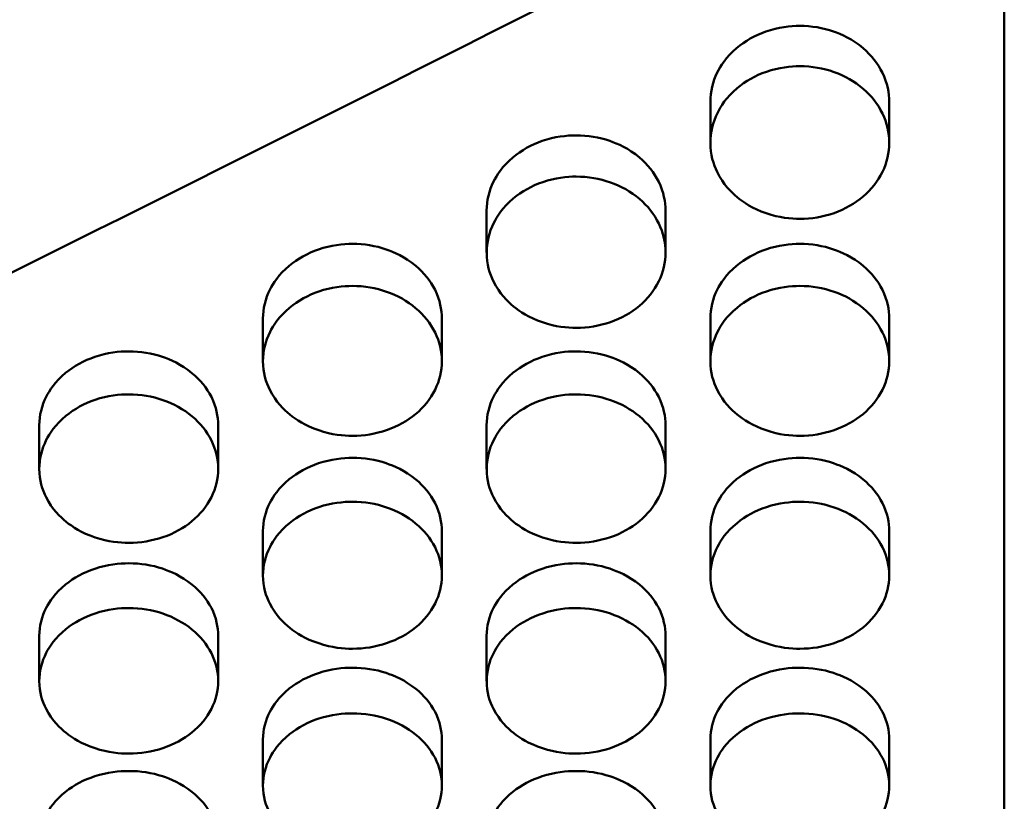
# Model space of a CAD drawing. Header units: millimetres. Extents: x 0 to 420, y 0 to 297.
# Tile 29 of 93: x 182.82 to 186.67, y 153.67 to 156.73. Entities that reach past the tile are written whole.
import ezdxf

# ---------------------------------------------------------------- set-up
doc = ezdxf.new("R2010")
doc.units = ezdxf.units.MM
doc.header["$LTSCALE"] = 0.75
doc.layers.add('Visible', color=7, linetype='Continuous', lineweight=50)

msp = doc.modelspace()

# ---------------------------------------------------------------- linework, layer by layer
at = {"layer": 'Visible', "extrusion": (0, 1, 0)}
for p, q in [((186.6699, 156.9453), (186.6699, 151.1068)), ((185.52, 156.2457), (185.52, 156.4058)), ((186.2198, 156.4057), (186.2198, 156.2457)), ((184.645, 155.8168), (184.645, 155.9803)), ((185.3448, 155.9803), (185.3448, 155.8167)), ((183.77, 155.3917), (183.77, 155.5588)), ((184.4698, 155.5587), (184.4698, 155.3916)), ((185.52, 155.3917), (185.52, 155.5588)), ((186.2198, 155.5587), (186.2198, 155.3916)), ((182.895, 154.9706), (182.895, 155.1412)), ((183.5948, 155.1411), (183.5948, 154.9706)), ((184.645, 154.9706), (184.645, 155.1412)), ((185.3448, 155.1411), (185.3448, 154.9706)), ((183.77, 154.5536), (183.77, 154.7276)), ((184.4698, 154.7276), (184.4698, 154.5536)), ((185.52, 154.5536), (185.52, 154.7276)), ((186.2198, 154.7276), (186.2198, 154.5536)), ((182.895, 154.1408), (182.895, 154.3182)), ((183.5948, 154.3181), (183.5948, 154.1407)), ((184.645, 154.1408), (184.645, 154.3182)), ((185.3448, 154.3181), (185.3448, 154.1407)), ((183.77, 153.7321), (183.77, 153.9129)), ((184.4698, 153.9129), (184.4698, 153.7321)), ((185.52, 153.7321), (185.52, 153.9129)), ((186.2198, 153.9129), (186.2198, 153.7321))]:
    msp.add_line(p, q, dxfattribs=at)
at = {"layer": 'Visible'}
for points in [[(185.946, 159.1784), (183.6373, 157.9585), (181.3286, 156.7744), (179.0199, 155.6337)], [(185.9146, 157.3143), (183.8577, 156.2622), (181.8007, 155.2418), (179.7438, 154.2583)], [(186.2198, 156.4066), (186.2198, 156.4063), (186.2198, 156.406), (186.2197, 156.4057)], [(185.3448, 155.9812), (185.3448, 155.9809), (185.3448, 155.9806), (185.3448, 155.9803)], [(184.4698, 155.5596), (184.4698, 155.5593), (184.4698, 155.559), (184.4698, 155.5587)], [(186.2198, 155.5597), (186.2198, 155.5593), (186.2198, 155.559), (186.2197, 155.5587)], [(183.5948, 155.142), (183.5948, 155.1417), (183.5948, 155.1414), (183.5948, 155.1411)], [(185.3448, 155.142), (185.3448, 155.1417), (185.3448, 155.1414), (185.3448, 155.1411)], [(184.4698, 154.7285), (184.4698, 154.7282), (184.4698, 154.7279), (184.4698, 154.7276)], [(186.2198, 154.7285), (186.2198, 154.7282), (186.2198, 154.7279), (186.2197, 154.7276)], [(182.895, 154.3182), (182.895, 154.3185), (182.895, 154.3188), (182.895, 154.319)], [(183.5948, 154.319), (183.5948, 154.3187), (183.5948, 154.3184), (183.5948, 154.3181)], [(184.645, 154.3182), (184.645, 154.3185), (184.645, 154.3188), (184.645, 154.3191)], [(185.3448, 154.319), (185.3448, 154.3187), (185.3448, 154.3184), (185.3448, 154.3181)], [(183.77, 153.9129), (183.77, 153.9132), (183.77, 153.9135), (183.77, 153.9138)], [(184.4698, 153.9138), (184.4698, 153.9135), (184.4698, 153.9132), (184.4698, 153.9129)], [(185.52, 153.9129), (185.52, 153.9132), (185.52, 153.9135), (185.52, 153.9138)], [(186.2198, 153.9138), (186.2198, 153.9135), (186.2198, 153.9132), (186.2197, 153.9129)]]:
    msp.add_open_spline(points, degree=3, dxfattribs=at)
for points, knots in [([(185.8699, 156.7034), (185.8329, 156.7033), (185.7865, 156.6984), (185.6945, 156.6664), (185.6558, 156.6444), (185.581, 156.5812), (185.5594, 156.5459), (185.5292, 156.4847), (185.5202, 156.4459), (185.52, 156.4063), (185.52, 156.406), (185.52, 156.4058)], [0, 0, 0, 0, 0.01110795, 0.01110795, 0.02082529, 0.02082529, 0.03319228, 0.03319228, 0.05122609, 0.05122609, 0.05135306, 0.05135306, 0.05135306, 0.05135306]), ([(186.2198, 156.4057), (186.2198, 156.406), (186.2198, 156.4063), (186.2196, 156.4408), (186.2126, 156.4799), (186.1755, 156.5565), (186.1502, 156.5883), (186.0752, 156.6519), (186.0327, 156.6709), (185.9601, 156.6961), (185.9153, 156.7034), (185.8699, 156.7034)], [0.03876478, 0.03876478, 0.03876478, 0.03876478, 0.03879934, 0.03879934, 0.04271786, 0.04271786, 0.04625381, 0.04625381, 0.05080288, 0.05080288, 0.05705746, 0.05705746, 0.05705746, 0.05705746]), ([(185.8699, 155.949), (185.8354, 155.9491), (185.7903, 155.9531), (185.6847, 155.9894), (185.6491, 156.0137), (185.6021, 156.053), (185.5705, 156.0842), (185.5318, 156.1628), (185.5199, 156.2006), (185.5202, 156.2865), (185.5294, 156.326), (185.5599, 156.3879), (185.5819, 156.4238), (185.6573, 156.4873), (185.6961, 156.5093), (185.7882, 156.5412), (185.8341, 156.5458), (185.8699, 156.5458)], [-0.1685904, -0.1685904, -0.1685904, -0.1685904, -0.1359418, -0.1359418, -0.1024572, -0.1024572, -0.0703864, -0.0703864, -0.049943, -0.049943, -0.0321995, -0.0321995, -0.0201285, -0.0201285, -0.0107276, -0.0107276, -0.000001, -0.000001, -0.000001, -0.000001]), ([(185.8699, 156.5458), (185.9635, 156.546), (186.0511, 156.5145), (186.1173, 156.458), (186.1503, 156.4298), (186.1755, 156.3976), (186.1931, 156.361), (186.2107, 156.3244), (186.2196, 156.286), (186.2198, 156.2466), (186.2199, 156.2071), (186.211, 156.1692), (186.1931, 156.1326), (186.1752, 156.096), (186.1497, 156.0636), (186.1173, 156.036), (186.085, 156.0084), (186.0473, 155.987), (186.0038, 155.9718), (185.9602, 155.9565), (185.9159, 155.9489), (185.8699, 155.949)], [0.5, 0.5, 0.5, 0.5, 0.625, 0.625, 0.625, 0.6875, 0.6875, 0.6875, 0.75, 0.75, 0.75, 0.8125, 0.8125, 0.8125, 0.875, 0.875, 0.875, 0.9375, 0.9375, 0.9375, 1, 1, 1, 1]), ([(185.52, 156.4058), (185.52, 156.4061), (185.52, 156.4064), (185.52, 156.4067), (185.52, 156.4067), (185.52, 156.4067)], [0.051084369, 0.051084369, 0.051084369, 0.051084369, 0.0512242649, 0.0512242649, 0.0512351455, 0.0512351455, 0.0512351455, 0.0512351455]), ([(184.9949, 156.2753), (184.9579, 156.2753), (184.9115, 156.2704), (184.8195, 156.2387), (184.7808, 156.2168), (184.706, 156.1542), (184.6844, 156.1193), (184.6542, 156.0586), (184.6452, 156.0201), (184.645, 155.9809), (184.645, 155.9806), (184.645, 155.9803)], [0, 0, 0, 0, 0.01110803, 0.01110803, 0.02082541, 0.02082541, 0.03319253, 0.03319253, 0.05122665, 0.05122665, 0.05135363, 0.05135363, 0.05135363, 0.05135363]), ([(185.3448, 155.9803), (185.3448, 155.9806), (185.3448, 155.9809), (185.3446, 156.0151), (185.3376, 156.0538), (185.3005, 156.1298), (185.2752, 156.1613), (185.2002, 156.2243), (185.1577, 156.2431), (185.0851, 156.2681), (185.0403, 156.2754), (184.9949, 156.2753)], [0.03876108, 0.03876108, 0.03876108, 0.03876108, 0.03879563, 0.03879563, 0.04271206, 0.04271206, 0.04624642, 0.04624642, 0.05079346, 0.05079346, 0.05704508, 0.05704508, 0.05704508, 0.05704508]), ([(184.9949, 155.5227), (184.9604, 155.5228), (184.9153, 155.5268), (184.8097, 155.5628), (184.7742, 155.5868), (184.7271, 155.6258), (184.6955, 155.6567), (184.6568, 155.7346), (184.6449, 155.772), (184.6452, 155.8572), (184.6544, 155.8963), (184.6849, 155.9577), (184.7069, 155.9932), (184.7823, 156.0562), (184.8211, 156.078), (184.9132, 156.1096), (184.9591, 156.1142), (184.9949, 156.1142)], [-0.1686053, -0.1686053, -0.1686053, -0.1686053, -0.1359499, -0.1359499, -0.1024604, -0.1024604, -0.0703879, -0.0703879, -0.0499437, -0.0499437, -0.0321998, -0.0321998, -0.0201287, -0.0201287, -0.0107277, -0.0107277, -0.000001, -0.000001, -0.000001, -0.000001]), ([(184.9949, 156.1142), (185.0885, 156.1143), (185.1761, 156.0831), (185.2423, 156.0272), (185.2753, 155.9992), (185.3006, 155.9673), (185.3181, 155.931), (185.3357, 155.8947), (185.3446, 155.8567), (185.3448, 155.8176), (185.3449, 155.7785), (185.336, 155.7409), (185.3181, 155.7047), (185.3002, 155.6684), (185.2747, 155.6363), (185.2423, 155.6089), (185.21, 155.5816), (185.1723, 155.5604), (185.1288, 155.5453), (185.0852, 155.5302), (185.0409, 155.5227), (184.9949, 155.5227)], [0.5, 0.5, 0.5, 0.5, 0.625, 0.625, 0.625, 0.6875, 0.6875, 0.6875, 0.75, 0.75, 0.75, 0.8125, 0.8125, 0.8125, 0.875, 0.875, 0.875, 0.9375, 0.9375, 0.9375, 1, 1, 1, 1]), ([(184.645, 155.9803), (184.645, 155.9806), (184.645, 155.981), (184.645, 155.9813), (184.645, 155.9813), (184.645, 155.9813)], [0.0510767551, 0.0510767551, 0.0510767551, 0.0510767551, 0.051216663, 0.051216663, 0.0512312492, 0.0512312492, 0.0512312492, 0.0512312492]), ([(184.1199, 155.8511), (184.0829, 155.8511), (184.0365, 155.8462), (183.9445, 155.8148), (183.9058, 155.7931), (183.831, 155.7311), (183.8094, 155.6964), (183.7792, 155.6363), (183.7702, 155.5982), (183.77, 155.5593), (183.77, 155.5591), (183.77, 155.5588)], [0, 0, 0, 0, 0.0111089, 0.0111089, 0.02082749, 0.02082749, 0.033196, 0.033196, 0.0512316, 0.0512316, 0.05135861, 0.05135861, 0.05135861, 0.05135861]), ([(184.4698, 155.5587), (184.4698, 155.559), (184.4698, 155.5593), (184.4696, 155.5932), (184.4626, 155.6316), (184.4255, 155.7069), (184.4002, 155.7381), (184.3252, 155.8006), (184.2827, 155.8192), (184.2101, 155.844), (184.1653, 155.8512), (184.1199, 155.8511)], [0.0387594, 0.0387594, 0.0387594, 0.0387594, 0.03879394, 0.03879394, 0.04270945, 0.04270945, 0.0462431, 0.0462431, 0.05078926, 0.05078926, 0.05703966, 0.05703966, 0.05703966, 0.05703966]), ([(185.8699, 155.8511), (185.8329, 155.8511), (185.7865, 155.8462), (185.6945, 155.8148), (185.6558, 155.7931), (185.581, 155.7311), (185.5594, 155.6964), (185.5292, 155.6363), (185.5202, 155.5982), (185.52, 155.5593), (185.52, 155.5591), (185.52, 155.5588)], [0, 0, 0, 0, 0.01110779, 0.01110779, 0.0208249, 0.0208249, 0.03319162, 0.03319162, 0.0512251, 0.0512251, 0.05135209, 0.05135209, 0.05135209, 0.05135209]), ([(186.2198, 155.5587), (186.2198, 155.559), (186.2198, 155.5593), (186.2196, 155.5932), (186.2126, 155.6316), (186.1755, 155.7069), (186.1502, 155.7381), (186.0752, 155.8006), (186.0327, 155.8192), (185.9601, 155.844), (185.9153, 155.8512), (185.8699, 155.8511)], [0.03876326, 0.03876326, 0.03876326, 0.03876326, 0.03879782, 0.03879782, 0.04271518, 0.04271518, 0.04625015, 0.04625015, 0.05079793, 0.05079793, 0.0570506, 0.0570506, 0.0570506, 0.0570506]), ([(184.1199, 155.1004), (184.0854, 155.1005), (184.0403, 155.1044), (183.9347, 155.1401), (183.8992, 155.1639), (183.8521, 155.2025), (183.8205, 155.2332), (183.7818, 155.3103), (183.7699, 155.3474), (183.7702, 155.4317), (183.7794, 155.4705), (183.8099, 155.5314), (183.8319, 155.5665), (183.9073, 155.629), (183.9461, 155.6506), (184.0382, 155.6819), (184.0841, 155.6864), (184.1199, 155.6865)], [-0.1686138, -0.1686138, -0.1686138, -0.1686138, -0.1359571, -0.1359571, -0.1024668, -0.1024668, -0.0703942, -0.0703942, -0.049949, -0.049949, -0.0322035, -0.0322035, -0.0201309, -0.0201309, -0.0107286, -0.0107286, -0.000001, -0.000001, -0.000001, -0.000001]), ([(184.1199, 155.6865), (184.2135, 155.6866), (184.3011, 155.6556), (184.3673, 155.6002), (184.4003, 155.5725), (184.4256, 155.5409), (184.4432, 155.5049), (184.4607, 155.469), (184.4696, 155.4313), (184.4698, 155.3925), (184.4699, 155.3538), (184.461, 155.3166), (184.4431, 155.2806), (184.4252, 155.2447), (184.3997, 155.2129), (184.3673, 155.1858), (184.335, 155.1587), (184.2973, 155.1377), (184.2538, 155.1228), (184.2102, 155.1078), (184.1659, 155.1004), (184.1199, 155.1004)], [0.5, 0.5, 0.5, 0.5, 0.625, 0.625, 0.625, 0.6875, 0.6875, 0.6875, 0.75, 0.75, 0.75, 0.8125, 0.8125, 0.8125, 0.875, 0.875, 0.875, 0.9375, 0.9375, 0.9375, 1, 1, 1, 1]), ([(185.8699, 155.1004), (185.8354, 155.1005), (185.7903, 155.1044), (185.6847, 155.1401), (185.6492, 155.1639), (185.6021, 155.2025), (185.5705, 155.2332), (185.5318, 155.3103), (185.5199, 155.3474), (185.5202, 155.4317), (185.5294, 155.4705), (185.5599, 155.5314), (185.5819, 155.5665), (185.6573, 155.629), (185.6961, 155.6506), (185.7882, 155.6819), (185.8341, 155.6864), (185.8699, 155.6865)], [-0.1685955, -0.1685955, -0.1685955, -0.1685955, -0.1359425, -0.1359425, -0.1024554, -0.1024554, -0.0703852, -0.0703852, -0.049942, -0.049942, -0.0321988, -0.0321988, -0.0201281, -0.0201281, -0.0107274, -0.0107274, -0.000001, -0.000001, -0.000001, -0.000001]), ([(185.8699, 155.6865), (185.9635, 155.6866), (186.0511, 155.6556), (186.1173, 155.6002), (186.1503, 155.5725), (186.1755, 155.5409), (186.1931, 155.5049), (186.2107, 155.469), (186.2196, 155.4313), (186.2198, 155.3925), (186.2199, 155.3538), (186.211, 155.3166), (186.1931, 155.2806), (186.1752, 155.2447), (186.1497, 155.2129), (186.1173, 155.1858), (186.085, 155.1587), (186.0473, 155.1377), (186.0038, 155.1228), (185.9602, 155.1078), (185.9159, 155.1004), (185.8699, 155.1004)], [0.5, 0.5, 0.5, 0.5, 0.625, 0.625, 0.625, 0.6875, 0.6875, 0.6875, 0.75, 0.75, 0.75, 0.8125, 0.8125, 0.8125, 0.875, 0.875, 0.875, 0.9375, 0.9375, 0.9375, 1, 1, 1, 1]), ([(183.77, 155.5588), (183.77, 155.5591), (183.77, 155.5594), (183.77, 155.5597), (183.77, 155.5597), (183.77, 155.5598)], [0.0510844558, 0.0510844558, 0.0510844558, 0.0510844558, 0.0512244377, 0.0512244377, 0.0512344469, 0.0512344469, 0.0512344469, 0.0512344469]), ([(185.52, 155.5588), (185.52, 155.5591), (185.52, 155.5594), (185.52, 155.5597), (185.52, 155.5597), (185.52, 155.5597)], [0.0510804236, 0.0510804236, 0.0510804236, 0.0510804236, 0.0512203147, 0.0512203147, 0.051226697, 0.051226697, 0.051226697, 0.051226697]), ([(183.2449, 155.4308), (183.2079, 155.4307), (183.1615, 155.4259), (183.0695, 155.3948), (183.0308, 155.3733), (182.956, 155.3118), (182.9344, 155.2775), (182.9042, 155.218), (182.8952, 155.1802), (182.895, 155.1417), (182.895, 155.1415), (182.895, 155.1412)], [0, 0, 0, 0, 0.01110999, 0.01110999, 0.0208302, 0.0208302, 0.03320099, 0.03320099, 0.05124047, 0.05124047, 0.05136756, 0.05136756, 0.05136756, 0.05136756]), ([(183.5948, 155.1411), (183.5948, 155.1414), (183.5948, 155.1417), (183.5946, 155.1753), (183.5876, 155.2133), (183.5505, 155.2879), (183.5252, 155.3188), (183.4502, 155.3807), (183.4077, 155.3991), (183.3351, 155.4237), (183.2903, 155.4308), (183.2449, 155.4308)], [0.03875899, 0.03875899, 0.03875899, 0.03875899, 0.03879352, 0.03879352, 0.04270873, 0.04270873, 0.04624216, 0.04624216, 0.05078805, 0.05078805, 0.05703804, 0.05703804, 0.05703804, 0.05703804]), ([(184.9949, 155.4308), (184.9579, 155.4307), (184.9115, 155.4259), (184.8195, 155.3948), (184.7808, 155.3733), (184.706, 155.3118), (184.6844, 155.2775), (184.6542, 155.218), (184.6452, 155.1802), (184.645, 155.1417), (184.645, 155.1415), (184.645, 155.1412)], [0, 0, 0, 0, 0.01110897, 0.01110897, 0.02082777, 0.02082777, 0.03319644, 0.03319644, 0.05123196, 0.05123196, 0.051359, 0.051359, 0.051359, 0.051359]), ([(185.3448, 155.1411), (185.3448, 155.1414), (185.3448, 155.1417), (185.3446, 155.1753), (185.3376, 155.2133), (185.3005, 155.2879), (185.2752, 155.3188), (185.2002, 155.3807), (185.1577, 155.3991), (185.0851, 155.4237), (185.0403, 155.4308), (184.9949, 155.4308)], [0.03876106, 0.03876106, 0.03876106, 0.03876106, 0.03879559, 0.03879559, 0.04271164, 0.04271164, 0.04624564, 0.04624564, 0.05079226, 0.05079226, 0.05704342, 0.05704342, 0.05704342, 0.05704342]), ([(183.2449, 154.6821), (183.2104, 154.6822), (183.1653, 154.6861), (183.0597, 154.7214), (183.0242, 154.745), (182.9771, 154.7832), (182.9455, 154.8136), (182.9068, 154.89), (182.8949, 154.9267), (182.8952, 155.0103), (182.9044, 155.0487), (182.9349, 155.109), (182.9569, 155.1438), (183.0323, 155.2056), (183.0711, 155.2271), (183.1632, 155.2581), (183.2091, 155.2626), (183.2449, 155.2626)], [-0.1686284, -0.1686284, -0.1686284, -0.1686284, -0.1359701, -0.1359701, -0.1024785, -0.1024785, -0.0704052, -0.0704052, -0.0499575, -0.0499575, -0.0322088, -0.0322088, -0.0201339, -0.0201339, -0.0107298, -0.0107298, -0.000001, -0.000001, -0.000001, -0.000001]), ([(183.2449, 155.2626), (183.3385, 155.2627), (183.4261, 155.2321), (183.4923, 155.1771), (183.5253, 155.1497), (183.5506, 155.1184), (183.5682, 155.0828), (183.5858, 155.0471), (183.5946, 155.0098), (183.5948, 154.9715), (183.5949, 154.9331), (183.586, 154.8962), (183.5681, 154.8606), (183.5502, 154.825), (183.5247, 154.7935), (183.4923, 154.7667), (183.46, 154.7399), (183.4223, 154.7191), (183.3788, 154.7043), (183.3352, 154.6895), (183.2909, 154.6821), (183.2449, 154.6821)], [0.5, 0.5, 0.5, 0.5, 0.625, 0.625, 0.625, 0.6875, 0.6875, 0.6875, 0.75, 0.75, 0.75, 0.8125, 0.8125, 0.8125, 0.875, 0.875, 0.875, 0.9375, 0.9375, 0.9375, 1, 1, 1, 1]), ([(184.9949, 154.6821), (184.9604, 154.6822), (184.9153, 154.6861), (184.8097, 154.7214), (184.7742, 154.745), (184.7271, 154.7832), (184.6955, 154.8136), (184.6568, 154.89), (184.6449, 154.9267), (184.6452, 155.0103), (184.6544, 155.0487), (184.6849, 155.109), (184.7069, 155.1438), (184.7823, 155.2056), (184.8211, 155.2271), (184.9132, 155.2581), (184.9591, 155.2626), (184.9949, 155.2626)], [-0.1686237, -0.1686237, -0.1686237, -0.1686237, -0.1359644, -0.1359644, -0.1024721, -0.1024721, -0.0703984, -0.0703984, -0.0499515, -0.0499515, -0.0322044, -0.0322044, -0.0201313, -0.0201313, -0.0107287, -0.0107287, -0.000001, -0.000001, -0.000001, -0.000001]), ([(184.9949, 155.2626), (185.0885, 155.2627), (185.1761, 155.2321), (185.2423, 155.1771), (185.2753, 155.1497), (185.3006, 155.1184), (185.3181, 155.0828), (185.3357, 155.0471), (185.3446, 155.0098), (185.3448, 154.9715), (185.3449, 154.9331), (185.336, 154.8962), (185.3181, 154.8606), (185.3002, 154.825), (185.2747, 154.7935), (185.2423, 154.7667), (185.21, 154.7399), (185.1723, 154.7191), (185.1288, 154.7043), (185.0852, 154.6895), (185.0409, 154.6821), (184.9949, 154.6821)], [0.5, 0.5, 0.5, 0.5, 0.625, 0.625, 0.625, 0.6875, 0.6875, 0.6875, 0.75, 0.75, 0.75, 0.8125, 0.8125, 0.8125, 0.875, 0.875, 0.875, 0.9375, 0.9375, 0.9375, 1, 1, 1, 1]), ([(182.895, 155.1412), (182.895, 155.1415), (182.895, 155.1418), (182.895, 155.1421), (182.895, 155.1421), (182.895, 155.1421)], [0.0510910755, 0.0510910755, 0.0510910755, 0.0510910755, 0.0512311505, 0.0512311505, 0.0512354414, 0.0512354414, 0.0512354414, 0.0512354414]), ([(184.645, 155.1412), (184.645, 155.1415), (184.645, 155.1418), (184.645, 155.1421), (184.645, 155.1421), (184.645, 155.1421)], [0.0510815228, 0.0510815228, 0.0510815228, 0.0510815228, 0.0512214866, 0.0512214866, 0.0512277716, 0.0512277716, 0.0512277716, 0.0512277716]), ([(184.1199, 155.0144), (184.0829, 155.0143), (184.0365, 155.0096), (183.9445, 154.9787), (183.9058, 154.9575), (183.831, 154.8966), (183.8094, 154.8626), (183.7792, 154.8037), (183.7702, 154.7663), (183.77, 154.7282), (183.77, 154.7279), (183.77, 154.7276)], [0, 0, 0, 0, 0.01111086, 0.01111086, 0.02083234, 0.02083234, 0.03320508, 0.03320508, 0.05124864, 0.05124864, 0.05137576, 0.05137576, 0.05137576, 0.05137576]), ([(184.4698, 154.7276), (184.4698, 154.7279), (184.4698, 154.7282), (184.4696, 154.7614), (184.4626, 154.799), (184.4255, 154.8729), (184.4002, 154.9035), (184.3252, 154.9648), (184.2827, 154.983), (184.2101, 155.0074), (184.1653, 155.0144), (184.1199, 155.0144)], [0.0387606, 0.0387606, 0.0387606, 0.0387606, 0.03879515, 0.03879515, 0.04271114, 0.04271114, 0.04624508, 0.04624508, 0.05079172, 0.05079172, 0.05704303, 0.05704303, 0.05704303, 0.05704303]), ([(185.8699, 155.0144), (185.8329, 155.0143), (185.7865, 155.0096), (185.6945, 154.9787), (185.6558, 154.9575), (185.581, 154.8966), (185.5594, 154.8626), (185.5292, 154.8037), (185.5202, 154.7663), (185.52, 154.7282), (185.52, 154.7279), (185.52, 154.7276)], [0, 0, 0, 0, 0.0111071, 0.0111071, 0.02082331, 0.02082331, 0.0331889, 0.0331889, 0.0512209, 0.0512209, 0.0513479, 0.0513479, 0.0513479, 0.0513479]), ([(186.2198, 154.7276), (186.2198, 154.7279), (186.2198, 154.7282), (186.2196, 154.7614), (186.2126, 154.799), (186.1755, 154.8729), (186.1502, 154.9035), (186.0752, 154.9648), (186.0327, 154.983), (185.9601, 155.0074), (185.9153, 155.0144), (185.8699, 155.0144)], [0.03876057, 0.03876057, 0.03876057, 0.03876057, 0.03879512, 0.03879512, 0.04271063, 0.04271063, 0.04624411, 0.04624411, 0.05078988, 0.05078988, 0.05703949, 0.05703949, 0.05703949, 0.05703949]), ([(184.1199, 154.268), (184.0854, 154.268), (184.0403, 154.2719), (183.9347, 154.3069), (183.8992, 154.3302), (183.8521, 154.3681), (183.8205, 154.3981), (183.7818, 154.4738), (183.7699, 154.5101), (183.7702, 154.5929), (183.7794, 154.6309), (183.8099, 154.6906), (183.8319, 154.7251), (183.9073, 154.7864), (183.9461, 154.8076), (184.0382, 154.8383), (184.0841, 154.8427), (184.1199, 154.8428)], [-0.1686393, -0.1686393, -0.1686393, -0.1686393, -0.1359798, -0.1359798, -0.1024871, -0.1024871, -0.0704126, -0.0704126, -0.0499633, -0.0499633, -0.0322128, -0.0322128, -0.0201363, -0.0201363, -0.0107308, -0.0107308, -0.000001, -0.000001, -0.000001, -0.000001]), ([(184.1199, 154.8428), (184.2135, 154.8429), (184.3011, 154.8125), (184.3673, 154.7581), (184.4003, 154.7309), (184.4256, 154.6999), (184.4432, 154.6647), (184.4607, 154.6294), (184.4696, 154.5924), (184.4698, 154.5544), (184.4699, 154.5165), (184.461, 154.4799), (184.4431, 154.4447), (184.4252, 154.4095), (184.3997, 154.3783), (184.3673, 154.3517), (184.335, 154.3251), (184.2973, 154.3046), (184.2538, 154.2899), (184.2102, 154.2752), (184.1659, 154.2679), (184.1199, 154.268)], [0.5, 0.5, 0.5, 0.5, 0.625, 0.625, 0.625, 0.6875, 0.6875, 0.6875, 0.75, 0.75, 0.75, 0.8125, 0.8125, 0.8125, 0.875, 0.875, 0.875, 0.9375, 0.9375, 0.9375, 1, 1, 1, 1]), ([(185.8699, 154.268), (185.8354, 154.268), (185.7903, 154.2719), (185.6847, 154.3069), (185.6492, 154.3302), (185.6021, 154.3681), (185.5705, 154.3981), (185.5318, 154.4738), (185.5199, 154.5101), (185.5202, 154.5929), (185.5294, 154.6309), (185.5599, 154.6906), (185.5819, 154.7251), (185.6573, 154.7863), (185.6961, 154.8076), (185.7883, 154.8383), (185.8341, 154.8427), (185.8699, 154.8428)], [-0.1685931, -0.1685931, -0.1685931, -0.1685931, -0.1359358, -0.1359358, -0.1024473, -0.1024473, -0.0703791, -0.0703791, -0.0499374, -0.0499374, -0.0321958, -0.0321958, -0.0201264, -0.0201264, -0.0107266, -0.0107266, -0.000001, -0.000001, -0.000001, -0.000001]), ([(185.8699, 154.8428), (185.9635, 154.8429), (186.0511, 154.8125), (186.1173, 154.7581), (186.1503, 154.7309), (186.1755, 154.6999), (186.1931, 154.6647), (186.2107, 154.6294), (186.2196, 154.5924), (186.2198, 154.5544), (186.2199, 154.5165), (186.211, 154.4799), (186.1931, 154.4447), (186.1752, 154.4095), (186.1497, 154.3783), (186.1173, 154.3517), (186.085, 154.3251), (186.0473, 154.3046), (186.0038, 154.2899), (185.9602, 154.2752), (185.9159, 154.2679), (185.8699, 154.268)], [0.5, 0.5, 0.5, 0.5, 0.625, 0.625, 0.625, 0.6875, 0.6875, 0.6875, 0.75, 0.75, 0.75, 0.8125, 0.8125, 0.8125, 0.875, 0.875, 0.875, 0.9375, 0.9375, 0.9375, 1, 1, 1, 1]), ([(183.77, 154.7276), (183.77, 154.7279), (183.77, 154.7282), (183.77, 154.7285), (183.77, 154.7285), (183.77, 154.7285)], [0.0511066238, 0.0511066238, 0.0511066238, 0.0511066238, 0.0512467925, 0.0512467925, 0.051247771, 0.051247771, 0.051247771, 0.051247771]), ([(185.52, 154.7276), (185.52, 154.7279), (185.52, 154.7282), (185.52, 154.7285), (185.52, 154.7285), (185.52, 154.7285)], [0.0510769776, 0.0510769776, 0.0510769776, 0.0510769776, 0.0512168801, 0.0512168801, 0.0512184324, 0.0512184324, 0.0512184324, 0.0512184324]), ([(183.2449, 154.6021), (183.2079, 154.602), (183.1615, 154.5973), (183.0695, 154.5668), (183.0308, 154.5458), (182.956, 154.4855), (182.9344, 154.4518), (182.9042, 154.3935), (182.8952, 154.3564), (182.895, 154.3187), (182.895, 154.3185), (182.895, 154.3182)], [0, 0, 0, 0, 0.01111067, 0.01111067, 0.02083196, 0.02083196, 0.03320441, 0.03320441, 0.05124727, 0.05124727, 0.05137439, 0.05137439, 0.05137439, 0.05137439]), ([(183.5948, 154.3181), (183.5948, 154.3184), (183.5948, 154.3187), (183.5946, 154.3516), (183.5877, 154.3889), (183.5505, 154.462), (183.5252, 154.4923), (183.4502, 154.553), (183.4077, 154.571), (183.3351, 154.5951), (183.2903, 154.6021), (183.2449, 154.6021)], [0.03876425, 0.03876425, 0.03876425, 0.03876425, 0.03879882, 0.03879882, 0.04271674, 0.04271674, 0.04625217, 0.04625217, 0.0508007, 0.0508007, 0.05705463, 0.05705463, 0.05705463, 0.05705463]), ([(184.9949, 154.6021), (184.9579, 154.602), (184.9115, 154.5973), (184.8195, 154.5668), (184.7808, 154.5458), (184.706, 154.4855), (184.6844, 154.4518), (184.6542, 154.3935), (184.6452, 154.3564), (184.645, 154.3187), (184.645, 154.3185), (184.645, 154.3182)], [0, 0, 0, 0, 0.01110837, 0.01110837, 0.02082644, 0.02082644, 0.03319412, 0.03319412, 0.05122808, 0.05122808, 0.05135516, 0.05135516, 0.05135516, 0.05135516]), ([(185.3448, 154.3181), (185.3448, 154.3184), (185.3448, 154.3187), (185.3446, 154.3516), (185.3376, 154.3889), (185.3005, 154.462), (185.2752, 154.4923), (185.2002, 154.553), (185.1577, 154.571), (185.0851, 154.5951), (185.0403, 154.6021), (184.9949, 154.6021)], [0.03875883, 0.03875883, 0.03875883, 0.03875883, 0.03879337, 0.03879337, 0.04270783, 0.04270783, 0.04624045, 0.04624045, 0.05078517, 0.05078517, 0.05703333, 0.05703333, 0.05703333, 0.05703333]), ([(183.2449, 153.858), (183.2104, 153.8581), (183.1653, 153.8619), (183.0597, 153.8965), (183.0242, 153.9196), (182.9771, 153.9571), (182.9455, 153.9869), (182.9068, 154.0618), (182.8949, 154.0977), (182.8952, 154.1796), (182.9044, 154.2173), (182.9349, 154.2764), (182.9569, 154.3105), (183.0323, 154.3712), (183.0711, 154.3922), (183.1632, 154.4225), (183.2091, 154.427), (183.2449, 154.427)], [-0.1686382, -0.1686382, -0.1686382, -0.1686382, -0.1359813, -0.1359813, -0.1024898, -0.1024898, -0.0704145, -0.0704145, -0.0499642, -0.0499642, -0.0322124, -0.0322124, -0.0201359, -0.0201359, -0.0107306, -0.0107306, -0.000001, -0.000001, -0.000001, -0.000001]), ([(183.2449, 154.427), (183.3385, 154.4271), (183.4261, 154.3971), (183.4923, 154.3432), (183.5253, 154.3163), (183.5506, 154.2856), (183.5682, 154.2507), (183.5858, 154.2158), (183.5946, 154.1792), (183.5948, 154.1416), (183.5949, 154.104), (183.586, 154.0678), (183.5681, 154.0329), (183.5502, 153.9981), (183.5247, 153.9672), (183.4923, 153.9409), (183.46, 153.9146), (183.4223, 153.8943), (183.3788, 153.8797), (183.3352, 153.8652), (183.2909, 153.858), (183.2449, 153.858)], [0.5, 0.5, 0.5, 0.5, 0.625, 0.625, 0.625, 0.6875, 0.6875, 0.6875, 0.75, 0.75, 0.75, 0.8125, 0.8125, 0.8125, 0.875, 0.875, 0.875, 0.9375, 0.9375, 0.9375, 1, 1, 1, 1]), ([(184.9949, 153.858), (184.9604, 153.8581), (184.9153, 153.8619), (184.8097, 153.8965), (184.7742, 153.9196), (184.7271, 153.9571), (184.6955, 153.9869), (184.6568, 154.0617), (184.6449, 154.0977), (184.6452, 154.1796), (184.6544, 154.2173), (184.6849, 154.2764), (184.7069, 154.3105), (184.7823, 154.3712), (184.8211, 154.3922), (184.9132, 154.4225), (184.9591, 154.427), (184.9949, 154.427)], [-0.1686166, -0.1686166, -0.1686166, -0.1686166, -0.1359542, -0.1359542, -0.1024618, -0.1024618, -0.070392, -0.070392, -0.0499472, -0.0499472, -0.0322018, -0.0322018, -0.0201298, -0.0201298, -0.0107281, -0.0107281, -0.000001, -0.000001, -0.000001, -0.000001]), ([(184.9949, 154.427), (185.0885, 154.4271), (185.1761, 154.3971), (185.2423, 154.3432), (185.2753, 154.3163), (185.3006, 154.2856), (185.3181, 154.2507), (185.3357, 154.2158), (185.3446, 154.1792), (185.3448, 154.1416), (185.3449, 154.104), (185.336, 154.0678), (185.3181, 154.0329), (185.3002, 153.9981), (185.2747, 153.9672), (185.2423, 153.9409), (185.21, 153.9146), (185.1723, 153.8943), (185.1288, 153.8797), (185.0852, 153.8652), (185.0409, 153.858), (184.9949, 153.858)], [0.5, 0.5, 0.5, 0.5, 0.625, 0.625, 0.625, 0.6875, 0.6875, 0.6875, 0.75, 0.75, 0.75, 0.8125, 0.8125, 0.8125, 0.875, 0.875, 0.875, 0.9375, 0.9375, 0.9375, 1, 1, 1, 1]), ([(184.1199, 154.1939), (184.0829, 154.1938), (184.0365, 154.1892), (183.9445, 154.159), (183.9058, 154.1382), (183.831, 154.0785), (183.8094, 154.0452), (183.7792, 153.9874), (183.7702, 153.9508), (183.77, 153.9134), (183.77, 153.9132), (183.77, 153.9129)], [0, 0, 0, 0, 0.01111103, 0.01111103, 0.02083288, 0.02083288, 0.03320639, 0.03320639, 0.05125197, 0.05125197, 0.05137915, 0.05137915, 0.05137915, 0.05137915]), ([(184.4698, 153.9129), (184.4698, 153.9131), (184.4698, 153.9134), (184.4696, 153.946), (184.4626, 153.9829), (184.4255, 154.0552), (184.4002, 154.0852), (184.3252, 154.1453), (184.2827, 154.1632), (184.2101, 154.187), (184.1653, 154.1939), (184.1199, 154.1939)], [0.03876028, 0.03876028, 0.03876028, 0.03876028, 0.03879482, 0.03879482, 0.04271037, 0.04271037, 0.04624397, 0.04624397, 0.05079014, 0.05079014, 0.05704064, 0.05704064, 0.05704064, 0.05704064]), ([(185.8699, 154.1939), (185.8329, 154.1938), (185.7865, 154.1892), (185.6945, 154.159), (185.6558, 154.1382), (185.581, 154.0785), (185.5594, 154.0452), (185.5292, 153.9874), (185.5202, 153.9508), (185.52, 153.9134), (185.52, 153.9132), (185.52, 153.9129)], [0, 0, 0, 0, 0.01110621, 0.01110621, 0.02082126, 0.02082126, 0.03318534, 0.03318534, 0.05121504, 0.05121504, 0.05134205, 0.05134205, 0.05134205, 0.05134205]), ([(186.2198, 153.9129), (186.2198, 153.9131), (186.2198, 153.9134), (186.2196, 153.946), (186.2126, 153.9829), (186.1755, 154.0552), (186.1502, 154.0852), (186.0752, 154.1453), (186.0327, 154.1632), (185.9601, 154.187), (185.9153, 154.1939), (185.8699, 154.1939)], [0.03581096, 0.03581096, 0.03581096, 0.03581096, 0.03583634, 0.03583634, 0.03871193, 0.03871193, 0.04130702, 0.04130702, 0.04464546, 0.04464546, 0.04923487, 0.04923487, 0.04923487, 0.04923487]), ([(184.1199, 153.4524), (184.0854, 153.4524), (184.0403, 153.4562), (183.9347, 153.4905), (183.8992, 153.5133), (183.8521, 153.5504), (183.8205, 153.5798), (183.7818, 153.6539), (183.7699, 153.6895), (183.7702, 153.7706), (183.7794, 153.8078), (183.8099, 153.8663), (183.8319, 153.9001), (183.9073, 153.9601), (183.9461, 153.9809), (184.0382, 154.011), (184.0841, 154.0154), (184.1199, 154.0154)], [-0.1686598, -0.1686598, -0.1686598, -0.1686598, -0.135995, -0.135995, -0.102498, -0.102498, -0.0704208, -0.0704208, -0.0499684, -0.0499684, -0.0322145, -0.0322145, -0.0201369, -0.0201369, -0.010731, -0.010731, -0.000001, -0.000001, -0.000001, -0.000001]), ([(184.1199, 154.0154), (184.2135, 154.0155), (184.3011, 153.9858), (184.3673, 153.9325), (184.4003, 153.9058), (184.4256, 153.8754), (184.4432, 153.8409), (184.4607, 153.8063), (184.4696, 153.7701), (184.4698, 153.7329), (184.4699, 153.6957), (184.461, 153.6599), (184.4431, 153.6254), (184.4252, 153.5909), (184.3997, 153.5604), (184.3673, 153.5343), (184.335, 153.5083), (184.2973, 153.4882), (184.2538, 153.4738), (184.2102, 153.4595), (184.1659, 153.4523), (184.1199, 153.4524)], [0.5, 0.5, 0.5, 0.5, 0.625, 0.625, 0.625, 0.6875, 0.6875, 0.6875, 0.75, 0.75, 0.75, 0.8125, 0.8125, 0.8125, 0.875, 0.875, 0.875, 0.9375, 0.9375, 0.9375, 1, 1, 1, 1]), ([(185.8699, 153.4524), (185.8354, 153.4524), (185.7903, 153.4562), (185.6847, 153.4905), (185.6492, 153.5133), (185.6021, 153.5504), (185.5705, 153.5798), (185.5318, 153.6539), (185.5199, 153.6895), (185.5202, 153.7706), (185.5294, 153.8078), (185.5599, 153.8663), (185.5819, 153.9001), (185.6573, 153.9601), (185.6961, 153.9809), (185.7883, 154.011), (185.8341, 154.0154), (185.8699, 154.0154)], [-0.1685728, -0.1685728, -0.1685728, -0.1685728, -0.1359174, -0.1359174, -0.1024322, -0.1024322, -0.0703695, -0.0703695, -0.0499309, -0.0499309, -0.0321919, -0.0321919, -0.0201241, -0.0201241, -0.0107257, -0.0107257, -0.000001, -0.000001, -0.000001, -0.000001]), ([(185.8699, 154.0154), (185.9635, 154.0155), (186.0511, 153.9858), (186.1173, 153.9325), (186.1503, 153.9058), (186.1755, 153.8754), (186.1931, 153.8409), (186.2107, 153.8063), (186.2196, 153.7701), (186.2198, 153.7329), (186.2199, 153.6957), (186.211, 153.6599), (186.1931, 153.6254), (186.1752, 153.5909), (186.1497, 153.5604), (186.1173, 153.5343), (186.085, 153.5083), (186.0473, 153.4882), (186.0038, 153.4738), (185.9602, 153.4595), (185.9159, 153.4523), (185.8699, 153.4524)], [0.5, 0.5, 0.5, 0.5, 0.625, 0.625, 0.625, 0.6875, 0.6875, 0.6875, 0.75, 0.75, 0.75, 0.8125, 0.8125, 0.8125, 0.875, 0.875, 0.875, 0.9375, 0.9375, 0.9375, 1, 1, 1, 1]), ([(183.2449, 153.7899), (183.2079, 153.7899), (183.1615, 153.7853), (183.0695, 153.7554), (183.0308, 153.7348), (182.956, 153.6757), (182.9344, 153.6428), (182.9042, 153.5856), (182.8952, 153.5494), (182.895, 153.5125), (182.895, 153.5122), (182.895, 153.5119)], [0, 0, 0, 0, 0.0111103, 0.0111103, 0.02083116, 0.02083116, 0.03320301, 0.03320301, 0.05124489, 0.05124489, 0.05137205, 0.05137205, 0.05137205, 0.05137205]), ([(183.5948, 153.5119), (183.5948, 153.5122), (183.5948, 153.5124), (183.5946, 153.5446), (183.5877, 153.5811), (183.5505, 153.6527), (183.5252, 153.6824), (183.4502, 153.7418), (183.4077, 153.7595), (183.3351, 153.7831), (183.2903, 153.79), (183.2449, 153.7899)], [0.03876482, 0.03876482, 0.03876482, 0.03876482, 0.0387994, 0.0387994, 0.04271742, 0.04271742, 0.04625288, 0.04625288, 0.0508014, 0.0508014, 0.05705519, 0.05705519, 0.05705519, 0.05705519]), ([(184.9949, 153.7899), (184.9579, 153.7899), (184.9115, 153.7853), (184.8195, 153.7554), (184.7808, 153.7348), (184.706, 153.6757), (184.6844, 153.6428), (184.6542, 153.5856), (184.6452, 153.5494), (184.645, 153.5125), (184.645, 153.5122), (184.645, 153.5119)], [0, 0, 0, 0, 0.0111076, 0.0111076, 0.02082465, 0.02082465, 0.033191, 0.033191, 0.05122304, 0.05122304, 0.05135007, 0.05135007, 0.05135007, 0.05135007]), ([(185.3448, 153.5119), (185.3448, 153.5122), (185.3448, 153.5124), (185.3446, 153.5446), (185.3376, 153.5811), (185.3005, 153.6527), (185.2752, 153.6824), (185.2002, 153.7418), (185.1577, 153.7595), (185.0851, 153.7831), (185.0403, 153.79), (184.9949, 153.7899)], [0.03581131, 0.03581131, 0.03581131, 0.03581131, 0.0358367, 0.0358367, 0.03871238, 0.03871238, 0.04130754, 0.04130754, 0.04464611, 0.04464611, 0.04923574, 0.04923574, 0.04923574, 0.04923574])]:
    msp.add_open_spline(points, degree=3, knots=knots, dxfattribs=at)

doc.saveas('drawing.dxf')
